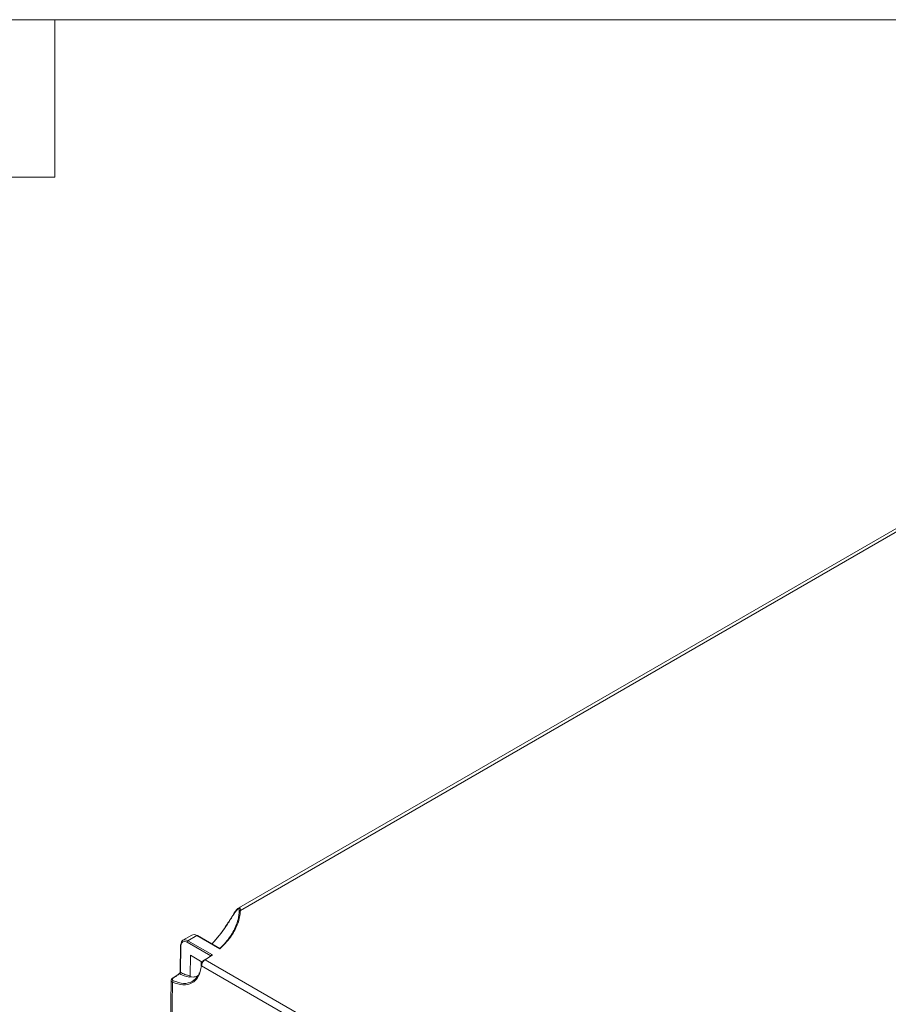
# Model space of a CAD drawing. Header units: millimetres. Extents: x 0 to 2100, y 0 to 1485.
# Tile 97 of 118: x 1256 to 1477, y 1200 to 1450. Entities that reach past the tile are written whole.
import ezdxf

# ---------------------------------------------------------------- set-up
doc = ezdxf.new("R2010")
doc.units = ezdxf.units.MM
doc.header["$LTSCALE"] = 5
doc.styles.add('SLDTEXTSTYLE0', font='TXT', dxfattribs={"width": 0.605})

msp = doc.modelspace()

# ---------------------------------------------------------------- linework, layer by layer
at = {"color": 7, "linetype": 'Continuous', "lineweight": 0}
for p, q in [((2065, 1450), (35, 1450)), ((1265, 1450), (1265, 1410)), ((1265, 1410), (835, 1410))]:
    msp.add_line(p, q, dxfattribs=at)
at = {"color": 7, "linetype": 'Continuous', "lineweight": 15}
for p, q in [((1624.643, 1404.768), (1311.808, 1224.172)), ((1626.735, 1405.13), (1312.217, 1223.563)), ((1310.535, 1222.76), (1310.42, 1222.582)), ((1299.877, 1217.284), (1297.595, 1215.968)), ((1301.122, 1217.158), (1298.849, 1215.846)), ((1306.969, 1213.783), (1301.122, 1217.158)), ((1306.933, 1213.906), (1301.272, 1217.173)), ((1296.98, 1214.715), (1296.878, 1207.939)), ((1297.068, 1214.59), (1296.966, 1207.814)), ((1304.685, 1211.989), (1298.637, 1215.481)), ((1298.849, 1215.846), (1305.086, 1212.246)), ((1299.492, 1212.143), (1299.413, 1206.928)), ((1299.492, 1212.143), (1302.521, 1210.395)), ((1305.086, 1212.246), (1303.236, 1210.994)), ((1302.232, 1210.562), (1302.232, 1209.72)), ((1302.243, 1209.224), (1302.288, 1209.524)), ((1412.144, 1146.091), (1302.323, 1209.489)), ((1303.236, 1210.994), (1413.666, 1147.244)), ((1295.141, 1206.414), (1296.581, 1207.358)), ((1299.41, 1206.696), (1299.221, 1206.562)), ((1294.587, 1205.782), (1293.071, 1105.439))]:
    msp.add_line(p, q, dxfattribs=at)
at = {"color": 8, "linetype": 'Continuous', "lineweight": 15}
msp.add_line((1294.954, 1205.3), (1293.448, 1105.657), dxfattribs=at)
at = {"color": 7, "linetype": 'Continuous', "lineweight": 15, "flags": 128}
msp.add_lwpolyline([(1310.449, 1222.56), (1310.426, 1222.575), (1310.411, 1222.586), (1310.405, 1222.591), (1310.408, 1222.591), (1310.419, 1222.585), (1310.438, 1222.575), (1310.465, 1222.559), (1310.499, 1222.54)], dxfattribs=at)
at = {"color": 7, "linetype": 'Continuous', "lineweight": 15}
for centre, radius, start, end in [((1312.189, 1223.288), 0.277, 84.23003, 168.02578), ((1301.21, 1217.039), 0.148, 65.04617, 126.26429), ((1297.129, 1214.699), 0.15, 113.98195, 173.63616), ((1299.098, 1215.457), 0.462, 122.62937, 177.08194), ((1303.149, 1210.866), 0.155, 55.77927, 119.25914), ((1296.705, 1207.384), 0.126, 129.68392, 191.82926), ((1295.38, 1205.321), 0.427, 123.64504, 182.74051), ((1295.071, 1206.293), 0.143, 54.16835, 115.50821)]:
    msp.add_arc(centre, radius, start, end, dxfattribs=at)
at = {"color": 8, "linetype": 'Continuous', "lineweight": 15}
for centre, radius, start, end in [((1297.125, 1214.724), 0.145, 183.36522, 246.8924), ((1302.406, 1209.636), 0.168, 175.20909, 240.52845), ((1296.684, 1207.356), 0.139, 52.95542, 115.52807), ((1297.027, 1207.95), 0.149, 184.33636, 245.92126)]:
    msp.add_arc(centre, radius, start, end, dxfattribs=at)
at = {"color": 7, "linetype": 'Continuous', "lineweight": 15}
for centre, major_axis, ratio, start_param, end_param in [((1301.136, 1215.125), (-1.264, 2.157), 0.5729314, 5.4940866, 6.2794035), ((1298.836, 1213.797), (-1.235, 2.173), 0.5817976, 5.5017682, 7.0638379), ((1298.624, 1213.677), (-1.085, 1.914), 0.5823971, 5.5023093, 7.0643789)]:
    msp.add_ellipse(centre, major_axis=major_axis, ratio=ratio, start_param=start_param, end_param=end_param, dxfattribs=at)
for points, knots in [([(1413.666, 1147.244), (1424.425, 1150.242), (1442.019, 1155.145), (1466.019, 1162.449), (1484.298, 1168.539), (1500.647, 1174.626), (1515.069, 1180.654), (1528.818, 1187.19), (1541.699, 1194.262), (1553.375, 1201.854), (1563.785, 1209.907), (1573.297, 1218.22), (1582.194, 1226.769), (1590.711, 1235.45), (1598.892, 1243.958), (1606.943, 1252.222), (1615.027, 1260.194), (1623.563, 1268.004), (1632.819, 1275.672), (1643.102, 1283.047), (1654.412, 1290.07), (1666.471, 1296.667), (1680.64, 1303.539), (1697.023, 1310.561), (1715.597, 1317.703), (1734.653, 1324.429), (1754.002, 1330.877), (1766.989, 1335.087), (1773.479, 1337.19)], [0, 0, 0, 0, 0.0718853, 0.1175656, 0.1632378, 0.1988484, 0.2345954, 0.2703273, 0.3059544, 0.341464, 0.3760229, 0.4106154, 0.4452777, 0.4799721, 0.5146167, 0.5467089, 0.5788177, 0.6108984, 0.6429522, 0.676192, 0.7095055, 0.74284, 0.7761085, 0.8208156, 0.8655585, 0.9103692, 0.9552105, 1, 1, 1, 1]), ([(1773.625, 1336.806), (1765.536, 1334.215), (1749.355, 1329.031), (1725.311, 1320.962), (1705.705, 1313.763), (1690.467, 1307.578), (1678.858, 1302.49), (1667.198, 1296.885), (1655.6, 1290.666), (1644.589, 1283.938), (1634.358, 1276.675), (1624.811, 1268.941), (1615.915, 1260.858), (1607.434, 1252.536), (1598.43, 1243.31), (1588.76, 1233.243), (1578.009, 1222.458), (1568.398, 1213.672), (1560.075, 1206.867), (1553.45, 1201.899), (1546.4, 1197.118), (1538.886, 1192.539), (1530.934, 1188.18), (1522.552, 1183.987), (1513.8, 1179.97), (1501.645, 1174.83), (1485.811, 1168.857), (1466.136, 1162.251), (1450.07, 1157.319), (1432.627, 1152.184), (1421.868, 1149.149), (1413.796, 1146.872)], [0, 0, 0, 0, 0.05581642, 0.11164525, 0.16762674, 0.19571501, 0.22380134, 0.25536653, 0.28702197, 0.31903305, 0.35178374, 0.38454165, 0.41798199, 0.45157345, 0.48518049, 0.5283673, 0.57155981, 0.61486749, 0.63661618, 0.6583628, 0.68019045, 0.70201724, 0.72407001, 0.74612445, 0.76871519, 0.79130699, 0.83672604, 0.88237703, 0.92810612, 0.94605834, 1, 1, 1, 1]), ([(1414.241, 1144.13), (1425.206, 1146.831), (1443.415, 1151.317), (1468.503, 1158.109), (1488.857, 1164.236), (1504.913, 1169.748), (1516.854, 1174.366), (1525.646, 1178.069), (1534.208, 1182.019), (1542.52, 1186.248), (1550.437, 1190.757), (1558.887, 1196.168), (1567.618, 1202.561), (1576.524, 1209.964), (1586.271, 1218.918), (1596.746, 1229.431), (1606.915, 1240.061), (1615.963, 1249.321), (1623.935, 1257.145), (1632.323, 1264.774), (1641.306, 1272.167), (1651.086, 1279.262), (1661.793, 1286.091), (1673.335, 1292.608), (1685.606, 1298.871), (1698.382, 1304.834), (1712.143, 1310.783), (1726.818, 1316.717), (1747.536, 1324.666), (1763.368, 1330.394), (1773.927, 1334.214)], [0, 0, 0, 0, 0.0717796, 0.1192066, 0.1667053, 0.2098058, 0.2314603, 0.2531138, 0.2752237, 0.2973317, 0.3196878, 0.3420444, 0.37315, 0.4043802, 0.4358437, 0.4832311, 0.5306265, 0.5622643, 0.5939111, 0.6251137, 0.6563104, 0.6878694, 0.7194283, 0.7521187, 0.7848135, 0.8177868, 0.850763, 0.8880286, 0.9253215, 1, 1, 1, 1]), ([(1774.085, 1333.833), (1763.537, 1330.061), (1747.71, 1324.403), (1726.974, 1316.521), (1710.78, 1310.017), (1694.142, 1302.783), (1679.154, 1295.514), (1666.607, 1288.71), (1656.309, 1282.524), (1645.58, 1275.27), (1634.78, 1266.802), (1624.797, 1257.81), (1616.106, 1249.291), (1605.803, 1238.744), (1595.694, 1228.139), (1585.115, 1217.692), (1576.746, 1209.992), (1567.748, 1202.505), (1558.27, 1195.554), (1548.226, 1189.261), (1537.787, 1183.604), (1526.602, 1178.291), (1514.746, 1173.325), (1502.315, 1168.671), (1486.987, 1163.478), (1468.618, 1157.91), (1443.541, 1151.05), (1425.322, 1146.495), (1414.36, 1143.755)], [0, 0, 0, 0, 0.0745622, 0.1118812, 0.1491975, 0.1931104, 0.2370136, 0.2667684, 0.2965395, 0.3262816, 0.3660083, 0.4059114, 0.4374187, 0.4689286, 0.5319696, 0.5634327, 0.5948912, 0.6265819, 0.6582626, 0.6869038, 0.715586, 0.7442408, 0.7738976, 0.8035792, 0.8332496, 0.8806839, 0.9282105, 1, 1, 1, 1]), ([(1311.805, 1224.164), (1311.731, 1224.117), (1311.554, 1224.003), (1311.208, 1223.666), (1310.838, 1223.253), (1310.629, 1222.913), (1310.535, 1222.76)], [0, 0, 0, 0, 0.1726953, 0.4151278, 0.7369939, 1, 1, 1, 1]), ([(1304.951, 1215.05), (1305.109, 1215.219), (1306.518, 1216.713), (1308.367, 1219.283), (1309.919, 1221.726), (1310.449, 1222.56)], [0, 0, 0, 0, 0.0772974, 0.685099, 1, 1, 1, 1]), ([(1310.499, 1222.54), (1309.977, 1221.712), (1308.475, 1219.331), (1306.624, 1216.759), (1305.206, 1215.254), (1304.991, 1215.026)], [0, 0, 0, 0, 0.3114603, 0.8958557, 1, 1, 1, 1]), ([(1306.916, 1213.821), (1306.916, 1213.821), (1307.486, 1214.351), (1308.909, 1215.829), (1310.687, 1218.429), (1311.599, 1220.942), (1311.866, 1222.601), (1311.906, 1223.172), (1311.918, 1223.345)], [0, 0, 0, 0, 0.0000031, 0.1864829, 0.504026, 0.8307304, 0.9485884, 1, 1, 1, 1]), ([(1312.217, 1223.563), (1312.158, 1222.992), (1311.991, 1221.349), (1310.974, 1218.649), (1309.187, 1215.943), (1307.59, 1214.388), (1306.969, 1213.783)], [0, 0, 0, 0, 0.165708, 0.4765646, 0.7964143, 1, 1, 1, 1]), ([(1311.918, 1223.345), (1311.921, 1223.405), (1311.932, 1223.645), (1311.929, 1223.903), (1311.861, 1224.047), (1311.763, 1224.045), (1311.678, 1223.993), (1311.56, 1223.9), (1311.385, 1223.73), (1310.983, 1223.275), (1310.705, 1222.853), (1310.499, 1222.54)], [0, 0, 0, 0, 0.0783642, 0.3129402, 0.4220256, 0.480978, 0.5317917, 0.5386669, 0.6296348, 0.7255347, 1, 1, 1, 1]), ([(1311.921, 1223.729), (1311.922, 1223.723), (1311.928, 1223.677), (1311.929, 1223.528), (1311.916, 1223.35), (1311.91, 1223.284)], [0, 0, 0, 0, 0.0848737, 0.6596863, 1, 1, 1, 1]), ([(1303.016, 1210.873), (1303.152, 1210.958), (1303.729, 1211.321), (1304.279, 1211.699), (1304.685, 1211.994), (1304.685, 1211.994)], [0, 0, 0, 0, 0.2344148, 0.9999818, 1, 1, 1, 1]), ([(1304.685, 1211.994), (1304.689, 1212.017), (1304.698, 1212.062), (1304.751, 1212.13), (1304.842, 1212.194), (1304.96, 1212.234), (1305.048, 1212.244), (1305.085, 1212.246), (1305.086, 1212.246)], [0, 0, 0, 0, 0.153787, 0.3068934, 0.518111, 0.795909, 0.9928494, 1, 1, 1, 1]), ([(1306.969, 1213.783), (1306.969, 1213.784), (1306.963, 1213.813), (1306.951, 1213.866), (1306.938, 1213.909), (1306.932, 1213.905), (1306.932, 1213.905)], [0, 0, 0, 0, 0.0110959, 0.4387592, 0.9633156, 1, 1, 1, 1]), ([(1302.323, 1209.489), (1302.115, 1208.513), (1301.707, 1206.599), (1299.968, 1204.956), (1297.676, 1204.362), (1295.861, 1204.988), (1294.954, 1205.3)], [0, 0, 0, 0, 0.2576151, 0.505079, 0.7525394, 1, 1, 1, 1]), ([(1302.495, 1210.352), (1302.464, 1210.304), (1302.35, 1210.126), (1302.258, 1209.868), (1302.254, 1209.695), (1302.253, 1209.648)], [0, 0, 0, 0, 0.213765, 0.7868402, 1, 1, 1, 1]), ([(1303.236, 1210.994), (1303.139, 1210.924), (1302.946, 1210.785), (1302.682, 1210.456), (1302.476, 1210.087), (1302.357, 1209.75), (1302.333, 1209.563), (1302.323, 1209.489)], [0, 0, 0, 0, 0.2152981, 0.4306436, 0.6455935, 0.8601272, 1, 1, 1, 1]), ([(1303.08, 1210.993), (1303.042, 1210.973), (1302.887, 1210.887), (1302.672, 1210.663), (1302.544, 1210.439), (1302.495, 1210.352)], [0, 0, 0, 0, 0.1609222, 0.6761813, 1, 1, 1, 1]), ([(1295.144, 1205.676), (1296.026, 1205.373), (1297.79, 1204.767), (1300.048, 1205.322), (1301.181, 1206.521), (1301.693, 1207.393), (1301.756, 1207.611), (1301.78, 1207.693)], [0, 0, 0, 0, 0.3072677, 0.6145353, 0.9218073, 0.9706384, 1, 1, 1, 1]), ([(1296.768, 1207.467), (1296.627, 1207.37), (1296.09, 1206.999), (1295.552, 1206.66), (1295.155, 1206.409)], [0, 0, 0, 0, 0.26249396, 1, 1, 1, 1]), ([(1296.878, 1207.939), (1296.878, 1207.938), (1296.879, 1207.925), (1296.872, 1207.87), (1296.847, 1207.781), (1296.796, 1207.674), (1296.727, 1207.574), (1296.661, 1207.507), (1296.631, 1207.488), (1296.623, 1207.482)], [0, 0, 0, 0, 0.0055261, 0.1566089, 0.3299781, 0.5237087, 0.7249991, 0.924399, 1, 1, 1, 1]), ([(1296.768, 1207.467), (1296.792, 1207.486), (1296.839, 1207.524), (1296.9, 1207.607), (1296.944, 1207.698), (1296.963, 1207.769), (1296.965, 1207.805), (1296.966, 1207.814)], [0, 0, 0, 0, 0.2308667, 0.461792, 0.6928448, 0.924054, 1, 1, 1, 1]), ([(1299.221, 1206.562), (1298.788, 1206.663), (1298.092, 1206.825), (1297.261, 1207.2), (1296.878, 1207.407), (1296.768, 1207.467)], [0, 0, 0, 0, 0.539351, 0.8678512, 1, 1, 1, 1]), ([(1296.966, 1207.814), (1297.336, 1207.625), (1298.169, 1207.198), (1298.969, 1207.025), (1299.413, 1206.928)], [0, 0, 0, 0, 0.4441206, 1, 1, 1, 1]), ([(1299.413, 1206.928), (1299.41, 1206.896), (1299.404, 1206.831), (1299.362, 1206.727), (1299.303, 1206.635), (1299.251, 1206.584), (1299.224, 1206.564), (1299.221, 1206.562)], [0, 0, 0, 0, 0.25002591, 0.50034218, 0.74180323, 0.96837403, 1, 1, 1, 1]), ([(1299.41, 1206.696), (1299.672, 1206.656), (1300.364, 1206.549), (1300.941, 1206.757), (1301.3, 1206.886)], [0, 0, 0, 0, 0.3785775, 1, 1, 1, 1]), ([(1295.011, 1206.419), (1294.913, 1206.347), (1294.727, 1206.21), (1294.593, 1205.97), (1294.6, 1205.827), (1294.603, 1205.784)], [0, 0, 0, 0, 0.443119, 0.8345622, 1, 1, 1, 1]), ([(1295.155, 1206.409), (1295.108, 1206.376), (1294.992, 1206.296), (1294.884, 1206.139), (1294.863, 1205.96), (1294.945, 1205.792), (1295.078, 1205.715), (1295.144, 1205.676)], [0, 0, 0, 0, 0.1453589, 0.3600094, 0.5737652, 0.7872906, 1, 1, 1, 1])]:
    msp.add_open_spline(points, degree=3, knots=knots, dxfattribs=at)
at = {"color": 8, "linetype": 'Continuous', "lineweight": 15}
for points, knots in [([(1311.804, 1224.165), (1311.827, 1224.18), (1311.907, 1224.231), (1312.02, 1224.248), (1312.151, 1224.154), (1312.195, 1223.885), (1312.212, 1223.627), (1312.217, 1223.563)], [0, 0, 0, 0, 0.0540797, 0.1864771, 0.4096647, 0.854326, 1, 1, 1, 1]), ([(1294.954, 1205.3), (1294.866, 1205.355), (1294.691, 1205.466), (1294.581, 1205.645), (1294.599, 1205.753), (1294.603, 1205.782)], [0, 0, 0, 0, 0.4237426, 0.8480787, 1, 1, 1, 1])]:
    msp.add_open_spline(points, degree=3, knots=knots, dxfattribs=at)

# ---------------------------------------------------------------- texts
at = {"color": 7, "linetype": 'Continuous', "lineweight": 0, "insert": (896.484, 1438.372), "char_height": 11.90625, "attachment_point": 1, "style": 'SLDTEXTSTYLE0'}
msp.add_mtext('DO NOT SCALE DRAWING, IF IN DOUBT, PLEASE ASK.', dxfattribs=at)

doc.saveas('drawing.dxf')
